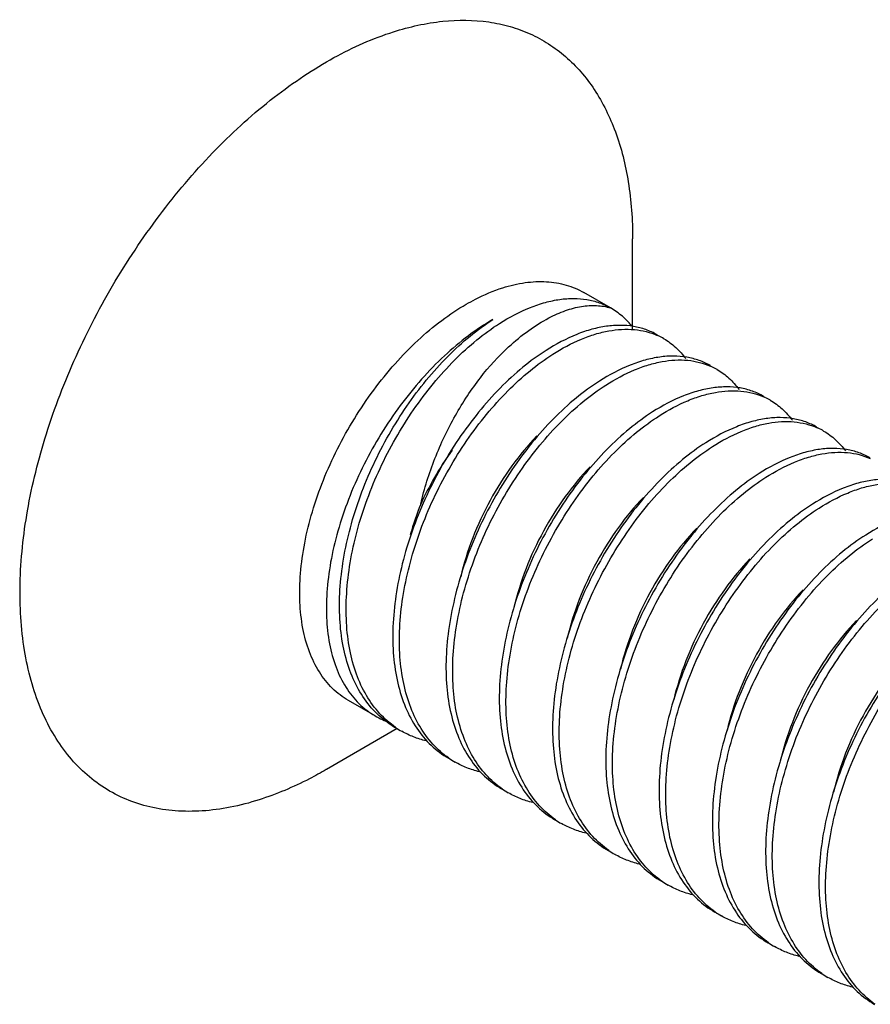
# Model space of a CAD drawing. Header units: millimetres. Extents: x 46 to 113, y 17 to 206.
# Tile 2 of 9: x 46 to 55, y 73 to 83. Entities that reach past the tile are written whole.
import ezdxf

# ---------------------------------------------------------------- set-up
doc = ezdxf.new("R2010")
doc.units = ezdxf.units.MM
doc.header["$LTSCALE"] = 14.498882
doc.layers.get('0').update_dxf_attribs({"linetype": 'CONTINUOUS'})

msp = doc.modelspace()

# ---------------------------------------------------------------- linework, layer by layer
at = {"color": 7}
for p, q in [((52.855, 79.719), (52.855, 80.687)), ((52.62, 79.953), (52.337, 80.117)), ((50.12, 75.623), (49.837, 75.786)), ((50.355, 75.488), (49.603, 75.053))]:
    msp.add_line(p, q, dxfattribs=at)
for centre, radius, start, end in [((52.823, 78.998), 0.726, 65.0706, 66.1855), ((52.825, 79.001), 0.723, 59.9975, 65.0705), ((53.389, 78.671), 0.726, 65.0838, 66.1876), ((53.39, 78.674), 0.723, 59.9976, 65.0838), ((53.955, 78.345), 0.726, 65.0884, 66.1885), ((53.956, 78.348), 0.723, 59.9977, 65.0885), ((54.52, 78.018), 0.726, 65.0855, 66.1881), ((54.522, 78.021), 0.723, 59.9977, 65.0855), ((53.687, 76.452), 3.394, 144.0558, 149.9173), ((53.713, 76.436), 3.424, 149.903, 155.2123), ((53.568, 76.686), 3.192, 158.1874, 164.3753), ((50.541, 76.353), 0.842, 240.0198, 251.8059), ((50.811, 76.33), 0.957, 235.6005, 239.9919), ((50.882, 76.289), 0.958, 235.3973, 239.9914), ((51.448, 75.962), 0.957, 235.3978, 239.9914), ((52.013, 75.636), 0.958, 235.3976, 239.9915), ((52.579, 75.309), 0.958, 235.3972, 239.9915), ((53.145, 74.983), 0.958, 235.3972, 239.9914), ((53.71, 74.656), 0.957, 235.3975, 239.9914), ((54.276, 74.329), 0.957, 235.3979, 239.9915), ((54.842, 74.003), 0.958, 235.3983, 239.9915), ((55.407, 73.676), 0.957, 235.3979, 239.9915)]:
    msp.add_arc(centre, radius, start, end, dxfattribs=at)
for points, knots in [([(50.316, 82.885), (50.486, 82.939), (50.821, 83.014), (51.244, 83.012), (51.553, 82.946), (51.767, 82.868), (51.965, 82.761), (52.147, 82.625), (52.31, 82.461), (52.505, 82.204), (52.695, 81.814), (52.828, 81.275), (52.855, 80.889), (52.855, 80.687)], [0, 0, 0, 0, 0.131913, 0.252275, 0.309387, 0.365219, 0.420512, 0.476051, 0.532599, 0.590852, 0.714507, 0.850483, 1, 1, 1, 1]), ([(48.888, 74.732), (48.788, 74.7), (48.588, 74.648), (48.289, 74.608), (48.002, 74.608), (47.729, 74.649), (47.475, 74.731), (47.241, 74.853), (47.031, 75.014), (46.846, 75.212), (46.688, 75.444), (46.559, 75.709), (46.46, 76.003), (46.365, 76.442), (46.331, 77.05), (46.414, 77.824), (46.617, 78.634), (46.931, 79.451), (47.346, 80.244), (47.845, 80.982), (48.409, 81.64), (48.927, 82.108), (49.357, 82.418), (49.771, 82.67), (50.097, 82.816), (50.316, 82.885)], [0, 0, 0, 0, 0.02739, 0.053301, 0.077888, 0.101418, 0.12423, 0.146724, 0.169327, 0.192458, 0.21649, 0.24172, 0.268367, 0.296564, 0.357712, 0.424979, 0.497337, 0.573256, 0.650897, 0.728285, 0.803463, 0.874655, 0.908316, 0.940487, 1, 1, 1, 1]), ([(51.087, 79.993), (51.12, 80.011), (51.244, 80.079), (51.376, 80.135), (51.475, 80.167)], [0, 0, 0, 0, 0.261493, 1, 1, 1, 1]), ([(51.475, 80.167), (51.553, 80.192), (51.707, 80.228), (51.936, 80.24), (52.149, 80.205), (52.278, 80.151), (52.337, 80.117)], [0, 0, 0, 0, 0.275745, 0.530771, 0.769746, 1, 1, 1, 1]), ([(49.837, 75.786), (49.776, 75.822), (49.659, 75.911), (49.518, 76.089), (49.413, 76.307), (49.345, 76.558), (49.315, 76.839), (49.323, 77.143), (49.368, 77.464), (49.45, 77.796), (49.567, 78.13), (49.767, 78.572), (50.023, 78.988), (50.325, 79.361), (50.566, 79.609), (50.819, 79.822), (50.998, 79.941), (51.087, 79.993)], [0, 0, 0, 0, 0.04282, 0.087408, 0.135197, 0.187114, 0.243568, 0.304534, 0.369641, 0.438259, 0.509566, 0.582612, 0.72963, 0.801629, 0.871237, 0.937605, 1, 1, 1, 1]), ([(51.441, 79.789), (51.545, 79.855), (51.704, 79.94), (51.924, 80.014), (52.078, 80.047), (52.227, 80.058), (52.368, 80.047), (52.501, 80.013), (52.582, 79.975), (52.62, 79.953)], [0, 0, 0, 0, 0.295158, 0.429602, 0.555627, 0.6741, 0.786353, 0.894271, 1, 1, 1, 1]), ([(51.966, 79.847), (52.023, 79.877), (52.135, 79.928), (52.306, 79.974), (52.469, 79.985), (52.572, 79.968), (52.62, 79.953)], [0, 0, 0, 0, 0.284602, 0.54304, 0.779266, 1, 1, 1, 1]), ([(52.856, 79.753), (52.822, 79.793), (52.75, 79.867), (52.665, 79.928), (52.62, 79.953)], [0, 0, 0, 0, 0.505604, 1, 1, 1, 1]), ([(51.37, 79.83), (51.28, 79.778), (51.102, 79.658), (50.849, 79.446), (50.608, 79.198), (50.305, 78.825), (50.05, 78.409), (49.85, 77.967), (49.733, 77.632), (49.651, 77.301), (49.606, 76.98), (49.598, 76.676), (49.628, 76.395), (49.696, 76.143), (49.801, 75.926), (49.942, 75.748), (50.059, 75.659), (50.12, 75.623)], [0, 0, 0, 0, 0.062396, 0.128762, 0.198371, 0.27037, 0.417388, 0.490434, 0.561741, 0.630359, 0.695466, 0.756432, 0.812887, 0.864803, 0.912592, 0.95718, 1, 1, 1, 1]), ([(50.27, 75.54), (50.208, 75.582), (50.091, 75.685), (49.95, 75.878), (49.844, 76.108), (49.773, 76.37), (49.739, 76.658), (49.742, 76.967), (49.78, 77.292), (49.879, 77.742), (50.043, 78.187), (50.263, 78.611), (50.512, 79.007), (50.799, 79.361), (51.12, 79.654), (51.286, 79.776), (51.37, 79.83)], [0, 0, 0, 0, 0.04527, 0.092574, 0.142988, 0.197134, 0.25528, 0.317379, 0.383086, 0.451774, 0.594616, 0.667048, 0.738785, 0.87611, 0.940111, 1, 1, 1, 1]), ([(50.338, 75.501), (50.276, 75.544), (50.16, 75.646), (50.019, 75.84), (49.913, 76.07), (49.843, 76.332), (49.81, 76.62), (49.813, 76.93), (49.851, 77.254), (49.95, 77.704), (50.115, 78.148), (50.334, 78.571), (50.524, 78.872), (50.732, 79.15), (50.956, 79.399), (51.191, 79.614), (51.357, 79.735), (51.441, 79.789)], [0, 0, 0, 0, 0.045276, 0.092609, 0.143049, 0.197209, 0.255366, 0.317481, 0.383196, 0.451876, 0.59467, 0.667069, 0.738769, 0.808776, 0.876152, 0.940123, 1, 1, 1, 1]), ([(51.538, 79.54), (51.605, 79.602), (51.742, 79.714), (51.891, 79.809), (51.966, 79.847)], [0, 0, 0, 0, 0.524317, 1, 1, 1, 1]), ([(53.115, 79.668), (53.077, 79.69), (52.996, 79.727), (52.863, 79.761), (52.722, 79.772), (52.573, 79.762), (52.419, 79.729), (52.199, 79.654), (52.04, 79.569), (51.936, 79.503)], [0, 0, 0, 0, 0.105655, 0.213572, 0.325857, 0.444316, 0.570332, 0.704821, 1, 1, 1, 1]), ([(52.007, 79.462), (52.103, 79.524), (52.251, 79.603), (52.455, 79.677), (52.642, 79.723), (52.827, 79.735), (52.999, 79.706), (53.079, 79.679), (53.116, 79.662)], [0, 0, 0, 0, 0.292986, 0.427476, 0.554075, 0.786145, 0.894614, 1, 1, 1, 1]), ([(50.604, 77.871), (50.641, 78.036), (50.719, 78.279), (50.854, 78.589), (50.969, 78.811), (51.096, 79.019), (51.276, 79.271), (51.429, 79.44), (51.538, 79.54)], [0, 0, 0, 0, 0.262176, 0.393234, 0.52257, 0.648989, 0.771374, 1, 1, 1, 1]), ([(53.186, 79.627), (53.231, 79.601), (53.317, 79.538), (53.388, 79.458), (53.419, 79.415)], [0, 0, 0, 0, 0.492809, 1, 1, 1, 1]), ([(51.936, 79.503), (51.85, 79.448), (51.68, 79.324), (51.441, 79.103), (51.213, 78.847), (51.001, 78.562), (50.81, 78.252), (50.59, 77.818), (50.429, 77.363), (50.336, 76.905), (50.304, 76.576), (50.309, 76.264), (50.352, 75.976), (50.434, 75.716), (50.553, 75.491), (50.707, 75.306), (50.832, 75.212), (50.898, 75.174)], [0, 0, 0, 0, 0.060288, 0.124767, 0.192716, 0.263309, 0.335559, 0.408414, 0.551662, 0.620269, 0.685681, 0.747292, 0.804806, 0.858252, 0.908, 0.954827, 1, 1, 1, 1]), ([(50.904, 75.174), (50.842, 75.217), (50.726, 75.32), (50.585, 75.513), (50.479, 75.743), (50.409, 76.005), (50.375, 76.294), (50.378, 76.603), (50.417, 76.927), (50.516, 77.377), (50.681, 77.822), (50.9, 78.245), (51.089, 78.546), (51.298, 78.824), (51.522, 79.072), (51.756, 79.287), (51.923, 79.409), (52.007, 79.462)], [0, 0, 0, 0, 0.045274, 0.092607, 0.143047, 0.197209, 0.255366, 0.31748, 0.383195, 0.451874, 0.594669, 0.667068, 0.738769, 0.808775, 0.876152, 0.940123, 1, 1, 1, 1]), ([(53.681, 79.341), (53.643, 79.363), (53.561, 79.4), (53.429, 79.434), (53.288, 79.446), (53.139, 79.435), (52.984, 79.402), (52.765, 79.327), (52.605, 79.242), (52.502, 79.176)], [0, 0, 0, 0, 0.105655, 0.213569, 0.325852, 0.444312, 0.57033, 0.704821, 1, 1, 1, 1]), ([(52.572, 79.135), (52.669, 79.197), (52.817, 79.277), (53.021, 79.351), (53.208, 79.397), (53.393, 79.409), (53.565, 79.379), (53.644, 79.352), (53.682, 79.335)], [0, 0, 0, 0, 0.292975, 0.427468, 0.554073, 0.786139, 0.894611, 1, 1, 1, 1]), ([(53.752, 79.3), (53.797, 79.274), (53.883, 79.211), (53.953, 79.131), (53.985, 79.088)], [0, 0, 0, 0, 0.492799, 1, 1, 1, 1]), ([(52.502, 79.176), (52.416, 79.122), (52.246, 78.997), (52.007, 78.777), (51.779, 78.521), (51.567, 78.235), (51.376, 77.925), (51.156, 77.492), (50.994, 77.037), (50.902, 76.578), (50.869, 76.249), (50.874, 75.938), (50.918, 75.649), (51, 75.39), (51.119, 75.165), (51.273, 74.98), (51.398, 74.886), (51.464, 74.848)], [0, 0, 0, 0, 0.060288, 0.124768, 0.192716, 0.263309, 0.335559, 0.408414, 0.551662, 0.620269, 0.685681, 0.747292, 0.804806, 0.858252, 0.908001, 0.954828, 1, 1, 1, 1]), ([(51.47, 74.848), (51.408, 74.89), (51.291, 74.993), (51.151, 75.186), (51.045, 75.417), (50.974, 75.679), (50.941, 75.967), (50.944, 76.276), (50.983, 76.601), (51.082, 77.051), (51.246, 77.495), (51.466, 77.918), (51.655, 78.219), (51.864, 78.497), (52.088, 78.746), (52.322, 78.96), (52.489, 79.082), (52.572, 79.135)], [0, 0, 0, 0, 0.045276, 0.092607, 0.143048, 0.197208, 0.255365, 0.31748, 0.383195, 0.451875, 0.59467, 0.667068, 0.738769, 0.808775, 0.876152, 0.940123, 1, 1, 1, 1]), ([(54.247, 79.014), (54.208, 79.036), (54.127, 79.074), (53.995, 79.108), (53.854, 79.119), (53.705, 79.108), (53.55, 79.075), (53.33, 79.001), (53.171, 78.916), (53.067, 78.85)], [0, 0, 0, 0, 0.105656, 0.213568, 0.325851, 0.444313, 0.570331, 0.704821, 1, 1, 1, 1]), ([(53.138, 78.809), (53.235, 78.87), (53.382, 78.95), (53.586, 79.024), (53.773, 79.07), (53.958, 79.082), (54.131, 79.053), (54.21, 79.025), (54.248, 79.009)], [0, 0, 0, 0, 0.292982, 0.427472, 0.554069, 0.786135, 0.89461, 1, 1, 1, 1]), ([(54.317, 78.974), (54.362, 78.947), (54.448, 78.884), (54.519, 78.805), (54.551, 78.761)], [0, 0, 0, 0, 0.492781, 1, 1, 1, 1]), ([(53.067, 78.85), (52.982, 78.795), (52.812, 78.67), (52.572, 78.45), (52.345, 78.194), (52.133, 77.908), (51.942, 77.599), (51.722, 77.165), (51.56, 76.71), (51.467, 76.252), (51.435, 75.923), (51.44, 75.611), (51.484, 75.323), (51.565, 75.063), (51.684, 74.838), (51.838, 74.653), (51.964, 74.559), (52.029, 74.521)], [0, 0, 0, 0, 0.060288, 0.124768, 0.192716, 0.263309, 0.335559, 0.408414, 0.551662, 0.620269, 0.685681, 0.74729, 0.804805, 0.858253, 0.908001, 0.954828, 1, 1, 1, 1]), ([(52.035, 74.521), (51.973, 74.564), (51.857, 74.666), (51.717, 74.86), (51.61, 75.09), (51.54, 75.352), (51.507, 75.641), (51.51, 75.95), (51.548, 76.274), (51.647, 76.724), (51.812, 77.169), (52.032, 77.591), (52.221, 77.893), (52.429, 78.17), (52.653, 78.419), (52.888, 78.634), (53.054, 78.755), (53.138, 78.809)], [0, 0, 0, 0, 0.045276, 0.092608, 0.143047, 0.197209, 0.255366, 0.31748, 0.383195, 0.451875, 0.59467, 0.667068, 0.738769, 0.808775, 0.876152, 0.940123, 1, 1, 1, 1]), ([(54.812, 78.688), (54.774, 78.71), (54.693, 78.747), (54.561, 78.781), (54.419, 78.793), (54.27, 78.782), (54.116, 78.749), (53.896, 78.674), (53.737, 78.589), (53.633, 78.523)], [0, 0, 0, 0, 0.105657, 0.213568, 0.325851, 0.444312, 0.57033, 0.70482, 1, 1, 1, 1]), ([(53.704, 78.482), (53.8, 78.544), (53.948, 78.624), (54.152, 78.698), (54.339, 78.744), (54.524, 78.755), (54.696, 78.726), (54.776, 78.699), (54.813, 78.682)], [0, 0, 0, 0, 0.292981, 0.427471, 0.55407, 0.786136, 0.89461, 1, 1, 1, 1]), ([(54.883, 78.647), (54.928, 78.621), (55.014, 78.558), (55.085, 78.478), (55.116, 78.435)], [0, 0, 0, 0, 0.492788, 1, 1, 1, 1]), ([(51.838, 78.595), (51.742, 78.496), (51.562, 78.277), (51.333, 77.913), (51.149, 77.518), (51.062, 77.24), (51.029, 77.1)], [0, 0, 0, 0, 0.240651, 0.49304, 0.748892, 1, 1, 1, 1]), ([(53.633, 78.523), (53.547, 78.469), (53.377, 78.344), (53.138, 78.123), (52.91, 77.868), (52.699, 77.582), (52.507, 77.272), (52.287, 76.839), (52.126, 76.384), (52.033, 75.925), (52.001, 75.596), (52.006, 75.285), (52.049, 74.996), (52.131, 74.737), (52.25, 74.512), (52.404, 74.327), (52.529, 74.232), (52.595, 74.194)], [0, 0, 0, 0, 0.060288, 0.124768, 0.192716, 0.263309, 0.335559, 0.408414, 0.551661, 0.620269, 0.685681, 0.74729, 0.804805, 0.858253, 0.908001, 0.954828, 1, 1, 1, 1]), ([(52.601, 74.195), (52.539, 74.237), (52.423, 74.34), (52.282, 74.533), (52.176, 74.764), (52.106, 75.025), (52.072, 75.314), (52.075, 75.623), (52.114, 75.948), (52.213, 76.398), (52.378, 76.842), (52.597, 77.265), (52.787, 77.566), (52.995, 77.844), (53.219, 78.093), (53.454, 78.307), (53.62, 78.429), (53.704, 78.482)], [0, 0, 0, 0, 0.045277, 0.092609, 0.14305, 0.197209, 0.255367, 0.317483, 0.383197, 0.451876, 0.594671, 0.667069, 0.73877, 0.808776, 0.876152, 0.940123, 1, 1, 1, 1]), ([(55.378, 78.361), (55.34, 78.383), (55.258, 78.421), (55.126, 78.455), (54.985, 78.466), (54.836, 78.455), (54.681, 78.422), (54.462, 78.347), (54.302, 78.263), (54.199, 78.197)], [0, 0, 0, 0, 0.105654, 0.213567, 0.32585, 0.444311, 0.57033, 0.70482, 1, 1, 1, 1]), ([(54.269, 78.156), (54.366, 78.217), (54.514, 78.297), (54.718, 78.371), (54.905, 78.417), (55.09, 78.429), (55.262, 78.4), (55.341, 78.372), (55.379, 78.356)], [0, 0, 0, 0, 0.292984, 0.427475, 0.554074, 0.786144, 0.894615, 1, 1, 1, 1]), ([(52.403, 78.268), (52.308, 78.169), (52.128, 77.95), (51.899, 77.587), (51.715, 77.192), (51.628, 76.914), (51.595, 76.774)], [0, 0, 0, 0, 0.24065, 0.493042, 0.748893, 1, 1, 1, 1]), ([(54.199, 78.197), (54.113, 78.142), (53.943, 78.017), (53.704, 77.797), (53.476, 77.541), (53.264, 77.255), (53.073, 76.946), (52.853, 76.512), (52.691, 76.057), (52.599, 75.598), (52.566, 75.27), (52.571, 74.958), (52.615, 74.669), (52.697, 74.41), (52.816, 74.185), (52.97, 74), (53.095, 73.906), (53.161, 73.868)], [0, 0, 0, 0, 0.060288, 0.124767, 0.192716, 0.263309, 0.335559, 0.408414, 0.551661, 0.620269, 0.685681, 0.74729, 0.804805, 0.858253, 0.908, 0.954827, 1, 1, 1, 1]), ([(53.167, 73.868), (53.105, 73.911), (52.988, 74.013), (52.848, 74.207), (52.742, 74.437), (52.671, 74.699), (52.638, 74.987), (52.641, 75.297), (52.68, 75.621), (52.779, 76.071), (52.943, 76.515), (53.163, 76.938), (53.352, 77.24), (53.561, 77.517), (53.785, 77.766), (54.019, 77.981), (54.186, 78.102), (54.269, 78.156)], [0, 0, 0, 0, 0.045275, 0.092608, 0.143048, 0.19721, 0.255366, 0.31748, 0.383195, 0.451875, 0.59467, 0.667068, 0.738769, 0.808775, 0.876152, 0.940123, 1, 1, 1, 1]), ([(55.944, 78.035), (55.905, 78.057), (55.824, 78.094), (55.692, 78.128), (55.551, 78.139), (55.402, 78.129), (55.247, 78.096), (55.027, 78.021), (54.868, 77.936), (54.764, 77.87)], [0, 0, 0, 0, 0.105655, 0.213569, 0.325853, 0.444313, 0.570331, 0.704822, 1, 1, 1, 1]), ([(54.835, 77.829), (54.932, 77.891), (55.08, 77.97), (55.283, 78.044), (55.47, 78.09), (55.655, 78.102), (55.828, 78.073), (55.907, 78.046), (55.945, 78.029)], [0, 0, 0, 0, 0.292984, 0.427475, 0.554074, 0.786145, 0.894614, 1, 1, 1, 1]), ([(52.969, 77.942), (52.873, 77.842), (52.693, 77.624), (52.465, 77.26), (52.28, 76.865), (52.193, 76.587), (52.16, 76.447)], [0, 0, 0, 0, 0.240655, 0.493049, 0.748898, 1, 1, 1, 1]), ([(54.764, 77.87), (54.679, 77.815), (54.509, 77.691), (54.269, 77.47), (54.042, 77.214), (53.83, 76.929), (53.639, 76.619), (53.419, 76.185), (53.257, 75.73), (53.164, 75.272), (53.132, 74.943), (53.137, 74.631), (53.181, 74.343), (53.262, 74.083), (53.381, 73.858), (53.535, 73.673), (53.661, 73.579), (53.727, 73.541)], [0, 0, 0, 0, 0.060288, 0.124767, 0.192716, 0.263309, 0.335559, 0.408414, 0.551662, 0.620269, 0.685681, 0.747292, 0.804806, 0.858252, 0.908, 0.954827, 1, 1, 1, 1]), ([(53.732, 73.541), (53.671, 73.584), (53.554, 73.687), (53.414, 73.88), (53.307, 74.11), (53.237, 74.372), (53.204, 74.661), (53.207, 74.97), (53.245, 75.294), (53.344, 75.744), (53.509, 76.189), (53.729, 76.612), (53.918, 76.913), (54.127, 77.191), (54.35, 77.44), (54.585, 77.654), (54.751, 77.776), (54.835, 77.829)], [0, 0, 0, 0, 0.045275, 0.092606, 0.143047, 0.197206, 0.255363, 0.317479, 0.383194, 0.451873, 0.594669, 0.667067, 0.738768, 0.808774, 0.876151, 0.940123, 1, 1, 1, 1]), ([(56.509, 77.708), (56.471, 77.73), (56.39, 77.767), (56.258, 77.801), (56.116, 77.813), (55.968, 77.802), (55.813, 77.769), (55.593, 77.694), (55.434, 77.609), (55.33, 77.543)], [0, 0, 0, 0, 0.105655, 0.21357, 0.325855, 0.444315, 0.570332, 0.704823, 1, 1, 1, 1]), ([(53.535, 77.615), (53.439, 77.516), (53.259, 77.297), (53.03, 76.933), (52.846, 76.538), (52.759, 76.26), (52.726, 76.12)], [0, 0, 0, 0, 0.240654, 0.49305, 0.748899, 1, 1, 1, 1]), ([(55.33, 77.543), (55.244, 77.489), (55.074, 77.364), (54.835, 77.144), (54.607, 76.888), (54.396, 76.602), (54.204, 76.292), (53.984, 75.859), (53.823, 75.404), (53.73, 74.945), (53.698, 74.616), (53.703, 74.305), (53.746, 74.016), (53.828, 73.757), (53.947, 73.532), (54.101, 73.347), (54.226, 73.253), (54.292, 73.215)], [0, 0, 0, 0, 0.060288, 0.124767, 0.192716, 0.263309, 0.335559, 0.408414, 0.551662, 0.620269, 0.685681, 0.74729, 0.804805, 0.858253, 0.908, 0.954827, 1, 1, 1, 1]), ([(54.298, 73.215), (54.236, 73.257), (54.12, 73.36), (53.979, 73.553), (53.873, 73.784), (53.803, 74.046), (53.769, 74.334), (53.772, 74.643), (53.811, 74.968), (53.91, 75.418), (54.075, 75.862), (54.294, 76.285), (54.484, 76.586), (54.692, 76.864), (54.916, 77.113), (55.151, 77.327), (55.317, 77.449), (55.401, 77.503)], [0, 0, 0, 0, 0.045275, 0.092605, 0.143046, 0.197207, 0.255364, 0.317478, 0.383193, 0.451873, 0.594669, 0.667067, 0.738768, 0.808774, 0.876152, 0.940123, 1, 1, 1, 1]), ([(54.1, 77.289), (54.005, 77.189), (53.825, 76.971), (53.596, 76.607), (53.412, 76.212), (53.325, 75.934), (53.292, 75.794)], [0, 0, 0, 0, 0.240651, 0.493044, 0.748894, 1, 1, 1, 1]), ([(55.896, 77.217), (55.81, 77.162), (55.64, 77.037), (55.401, 76.817), (55.173, 76.561), (54.961, 76.275), (54.77, 75.966), (54.55, 75.532), (54.388, 75.077), (54.296, 74.619), (54.263, 74.29), (54.269, 73.978), (54.312, 73.69), (54.394, 73.43), (54.513, 73.205), (54.667, 73.02), (54.792, 72.926), (54.858, 72.888)], [0, 0, 0, 0, 0.060288, 0.124767, 0.192716, 0.263309, 0.335559, 0.408414, 0.551662, 0.620269, 0.685681, 0.74729, 0.804805, 0.858253, 0.908001, 0.954828, 1, 1, 1, 1]), ([(54.864, 72.888), (54.802, 72.931), (54.685, 73.033), (54.545, 73.227), (54.439, 73.457), (54.368, 73.719), (54.335, 74.008), (54.338, 74.317), (54.377, 74.641), (54.476, 75.091), (54.64, 75.536), (54.86, 75.959), (55.049, 76.26), (55.258, 76.538), (55.482, 76.786), (55.716, 77.001), (55.883, 77.123), (55.966, 77.176)], [0, 0, 0, 0, 0.045274, 0.092606, 0.143046, 0.197206, 0.255364, 0.317479, 0.383194, 0.451874, 0.594669, 0.667067, 0.738768, 0.808775, 0.876152, 0.940123, 1, 1, 1, 1]), ([(54.666, 76.962), (54.571, 76.863), (54.39, 76.644), (54.162, 76.28), (53.978, 75.885), (53.89, 75.607), (53.858, 75.468)], [0, 0, 0, 0, 0.240653, 0.493044, 0.748893, 1, 1, 1, 1]), ([(56.461, 76.89), (56.376, 76.836), (56.206, 76.711), (55.966, 76.491), (55.739, 76.235), (55.527, 75.949), (55.336, 75.639), (55.116, 75.206), (54.954, 74.751), (54.861, 74.292), (54.829, 73.963), (54.834, 73.652), (54.878, 73.363), (54.96, 73.104), (55.078, 72.879), (55.232, 72.694), (55.358, 72.599), (55.424, 72.561)], [0, 0, 0, 0, 0.060288, 0.124768, 0.192716, 0.26331, 0.335559, 0.408414, 0.551662, 0.62027, 0.685682, 0.747291, 0.804805, 0.858253, 0.908001, 0.954827, 1, 1, 1, 1]), ([(55.429, 72.562), (55.368, 72.604), (55.251, 72.707), (55.111, 72.9), (55.004, 73.131), (54.934, 73.393), (54.901, 73.681), (54.904, 73.99), (54.943, 74.315), (55.041, 74.765), (55.206, 75.209), (55.426, 75.632), (55.615, 75.933), (55.824, 76.211), (56.047, 76.46), (56.282, 76.674), (56.448, 76.796), (56.532, 76.849)], [0, 0, 0, 0, 0.045275, 0.092608, 0.143047, 0.197209, 0.255366, 0.31748, 0.383195, 0.451875, 0.59467, 0.667068, 0.738769, 0.808775, 0.876152, 0.940123, 1, 1, 1, 1]), ([(55.232, 76.635), (55.136, 76.536), (54.956, 76.317), (54.727, 75.954), (54.543, 75.559), (54.456, 75.281), (54.423, 75.141)], [0, 0, 0, 0, 0.240653, 0.493045, 0.748895, 1, 1, 1, 1]), ([(55.797, 76.309), (55.702, 76.21), (55.522, 75.991), (55.293, 75.627), (55.109, 75.232), (55.022, 74.954), (54.989, 74.814)], [0, 0, 0, 0, 0.240652, 0.493045, 0.748895, 1, 1, 1, 1]), ([(50.663, 75.357), (50.617, 75.368), (50.528, 75.396), (50.443, 75.437), (50.403, 75.46)], [0, 0, 0, 0, 0.503519, 1, 1, 1, 1]), ([(49.602, 75.053), (49.543, 75.019), (49.314, 74.894), (49.072, 74.791), (48.888, 74.732)], [0, 0, 0, 0, 0.261493, 1, 1, 1, 1]), ([(51.228, 75.03), (51.183, 75.041), (51.093, 75.069), (51.009, 75.11), (50.969, 75.133)], [0, 0, 0, 0, 0.503536, 1, 1, 1, 1]), ([(51.794, 74.703), (51.748, 74.714), (51.659, 74.743), (51.575, 74.784), (51.534, 74.807)], [0, 0, 0, 0, 0.50352, 1, 1, 1, 1]), ([(52.36, 74.377), (52.314, 74.388), (52.225, 74.416), (52.14, 74.457), (52.1, 74.48)], [0, 0, 0, 0, 0.50352, 1, 1, 1, 1]), ([(52.925, 74.05), (52.88, 74.061), (52.79, 74.09), (52.706, 74.13), (52.666, 74.153)], [0, 0, 0, 0, 0.503515, 1, 1, 1, 1]), ([(53.491, 73.724), (53.445, 73.735), (53.356, 73.763), (53.272, 73.804), (53.232, 73.827)], [0, 0, 0, 0, 0.503532, 1, 1, 1, 1]), ([(54.057, 73.397), (54.011, 73.408), (53.922, 73.436), (53.837, 73.477), (53.797, 73.5)], [0, 0, 0, 0, 0.503528, 1, 1, 1, 1]), ([(54.622, 73.07), (54.577, 73.082), (54.487, 73.11), (54.403, 73.151), (54.363, 73.174)], [0, 0, 0, 0, 0.503523, 1, 1, 1, 1]), ([(55.188, 72.744), (55.143, 72.755), (55.053, 72.783), (54.969, 72.824), (54.929, 72.847)], [0, 0, 0, 0, 0.50353, 1, 1, 1, 1])]:
    msp.add_open_spline(points, degree=3, knots=knots, dxfattribs=at)

doc.saveas('drawing.dxf')
